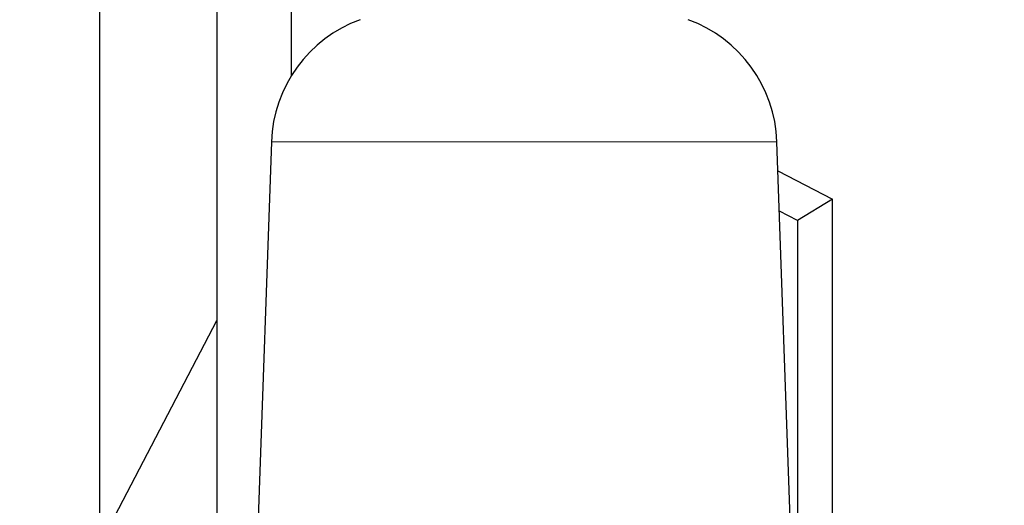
# Model space of a CAD drawing. Header units: inches. Extents: x 0 to 23760, y -13 to 16800.
# Tile 172 of 256: x 12678 to 13233, y 5952 to 6225. Entities that reach past the tile are written whole.
import ezdxf

# ---------------------------------------------------------------- set-up
doc = ezdxf.new("R2010")
doc.units = ezdxf.units.IN
doc.layers.add('1', color=7, linetype='Continuous', true_color=0xffffff)
doc.layers.add('254', color=7, linetype='Continuous', true_color=0xffffff)
doc.styles.add('latin_extended', font='simplex.shx')
doc.dimstyles.get("Standard").update_dxf_attribs({"dimtxt": 0.18, "dimasz": 0.18, "dimexe": 0.18, "dimexo": 0.0625, "dimgap": 0.09, "dimtad": 0, "dimtih": 1, "dimtoh": 1, "dimdec": 4, "dimzin": 0, "dimdsep": 46, "dimtxsty": 'Standard', "dimcen": 0.09, "dimadec": 0, "dimazin": 0, "dimtfac": 1, "dimtdec": 4, "dimtofl": 0, "dimtmove": 0, "dimatfit": 3, "dimfxl": 1, "dimtolj": 1, "dimtzin": 0, "dimarcsym": 0})

# ---------------------------------------------------------------- blocks, each defined once
blk = doc.blocks.new('_U10')
at = {"layer": '254', "color": 3, "linetype": 'Continuous', "lineweight": 13, "transparency": 16777216}
for p, q in [((12254.14, 7337.95), (13647.95, 7337.95)), ((13607.95, 7197.95), (13607.95, 5012.72)), ((11794.34, 4872.72), (13647.95, 4872.72))]:
    blk.add_line(p, q, dxfattribs=at)
at = {"layer": '254', "color": 3, "transparency": 16777216}
for points in [[(13631.29, 7197.95), (13584.62, 7197.95), (13607.95, 7337.95)], [(13584.62, 5012.72), (13631.29, 5012.72), (13607.95, 4872.72)]]:
    blk.add_solid(points, dxfattribs=at)
at = {"layer": 'Defpoints', "color": 0, "transparency": 16777216}
for p in [(12214.14, 7337.95), (11754.34, 4872.72), (13607.95, 4872.72)]:
    blk.add_point(p, dxfattribs=at)
at = {"layer": '254', "color": 2, "lineweight": 13, "transparency": 16777216, "insert": (13397.95, 5659.5), "char_height": 140, "attachment_point": 1, "rotation": 90, "style": 'latin_extended'}
blk.add_mtext('\\A1;2465', dxfattribs=at)

msp = doc.modelspace()

# ---------------------------------------------------------------- linework, layer by layer
at = {"layer": '1', "color": 2, "linetype": 'Continuous', "lineweight": 25}
for p, q in [((12723.223, 6498.701), (12723.223, 5878.701)), ((12789.223, 6254.418), (12789.223, 5813.123)), ((12831.223, 6193.808), (12831.223, 6254.418)), ((12819.918, 6156.51), (12811.529, 5916.288)), ((13112.916, 5916.288), (13104.527, 6156.51)), ((13105.093, 6140.179), (13135.824, 6124.182)), ((13135.824, 6124.182), (13116.074, 6112.197)), ((13135.824, 5598.981), (13135.824, 6124.182)), ((13116.074, 6112.197), (13105.889, 6117.499)), ((13116.074, 6112.197), (13116.074, 5598.119)), ((12729.594, 5941.232), (12789.223, 6055.779))]:
    msp.add_line(p, q, dxfattribs=at)
at = {"layer": '1', "color": 110, "linetype": 'Continuous', "lineweight": 13}
msp.add_line((12819.918, 6156.51), (13104.527, 6156.51), dxfattribs=at)
at = {"layer": '1', "color": 2, "linetype": 'Continuous', "lineweight": 25}
for centre, start, end in [((12895.872, 6153.858), 110, 178), ((13028.574, 6153.858), 2, 70)]:
    msp.add_arc(centre, 76, start, end, dxfattribs=at)

# ---------------------------------------------------------------- dimensions: what is measured, and where the dimension line sits
at = {"layer": '254', "color": 2, "linetype": 'Continuous', "lineweight": 13}
dim = msp.add_linear_dim(base=(13607.952, 4872.717), p1=(12214.144, 7337.952), p2=(11754.344, 4872.717), angle=90, dimstyle='Standard', override={"dimscale": 40, "dimtxt": 3.5, "dimasz": 3.5, "dimexe": 1, "dimexo": 1, "dimgap": 1.75, "dimtad": 1, "dimtih": 0, "dimtoh": 0, "dimdec": 0, "dimlfac": 1, "dimzin": 8, "dimdsep": 46, "dimlunit": 2, "dimtxsty": 'latin_extended', "dimsah": 1, "dimse1": 0, "dimse2": 0, "dimsd1": 0, "dimsd2": 0, "dimclrd": 3, "dimclre": 3, "dimclrt": 2, "dimtol": 0, "dimtm": -0.1, "dimtfac": 0.714286, "dimtdec": 3, "dimtofl": 1, "dimtmove": 0, "dimtzin": 8, "dimlwd": 13, "dimlwe": 13}, dxfattribs=at)
dim.commit()
dim.dimension.update_dxf_attribs({"geometry": '_U10', "text_midpoint": (13607.952, 5906.162), "dimtype": 160})

doc.saveas('drawing.dxf')
